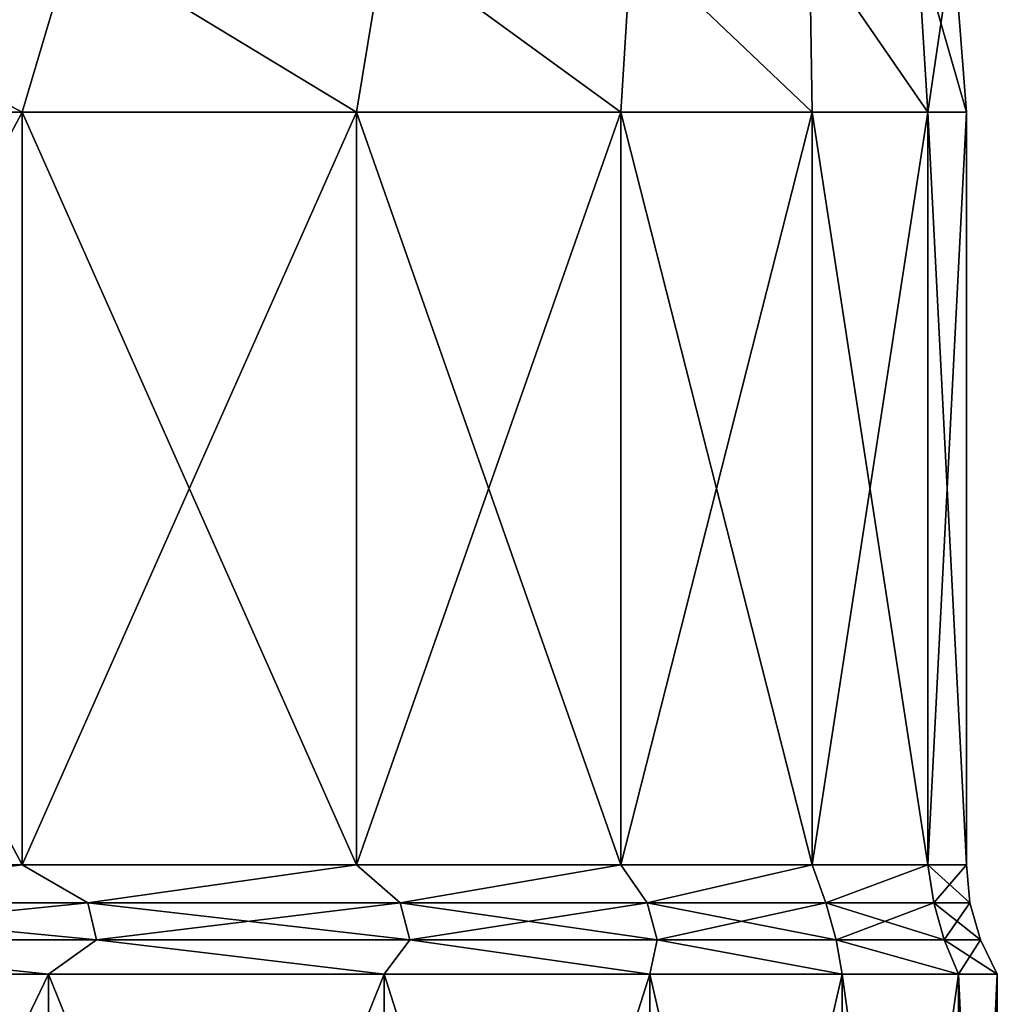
# Model space of a CAD drawing. Header units: millimetres. Extents: x -139 to 139, y -32 to 1264.
# Tile 245 of 256: x 85 to 100, y 1097 to 1113. Entities that reach past the tile are written whole.
import ezdxf

# ---------------------------------------------------------------- set-up
doc = ezdxf.new("R2010")
doc.units = ezdxf.units.MM
doc.header["$LTSCALE"] = 26.699852
for name, color, linetype in [('124', 7, 'CONTINUOUS'), ('125', 7, 'CONTINUOUS'), ('131', 7, 'CONTINUOUS'), ('132', 7, 'CONTINUOUS'), ('134', 7, 'CONTINUOUS'), ('135', 7, 'CONTINUOUS'), ('138', 7, 'CONTINUOUS'), ('139', 7, 'CONTINUOUS')]:
    doc.layers.add(name, color=color, linetype=linetype)

msp = doc.modelspace()

# ---------------------------------------------------------------- linework, layer by layer
at = {"layer": '124', "color": 7, "linetype": 'CONTINUOUS'}
for points in [[(84.969, 1084.026, 342.111), (78.457, 1084.026, 332.934), (84.969, 1097.562, 342.11), (84.969, 1084.026, 342.111)], [(84.969, 1097.562, 342.11), (78.457, 1084.026, 332.934), (78.457, 1097.562, 332.933), (84.969, 1097.562, 342.11)], [(90.413, 1084.026, 351.961), (84.969, 1084.026, 342.111), (90.412, 1097.562, 351.96), (90.413, 1084.026, 351.961)], [(90.412, 1097.562, 351.96), (84.969, 1084.026, 342.111), (84.969, 1097.562, 342.11), (90.412, 1097.562, 351.96)], [(94.719, 1097.562, 362.356), (90.413, 1084.026, 351.961), (90.412, 1097.562, 351.96), (94.719, 1097.562, 362.356)], [(94.719, 1084.026, 362.357), (90.413, 1084.026, 351.961), (94.719, 1097.562, 362.356), (94.719, 1084.026, 362.357)], [(97.834, 1084.026, 373.171), (94.719, 1084.026, 362.357), (97.834, 1097.562, 373.17), (97.834, 1084.026, 373.171)], [(97.834, 1097.562, 373.17), (94.719, 1084.026, 362.357), (94.719, 1097.562, 362.356), (97.834, 1097.562, 373.17)], [(99.719, 1084.026, 384.265), (97.834, 1084.026, 373.171), (99.719, 1097.562, 384.264), (99.719, 1084.026, 384.265)], [(99.719, 1097.562, 384.264), (97.834, 1084.026, 373.171), (97.834, 1097.562, 373.17), (99.719, 1097.562, 384.264)], [(100.35, 1084.026, 395.5), (99.719, 1084.026, 384.265), (100.35, 1097.562, 395.5), (100.35, 1084.026, 395.5)], [(100.35, 1097.562, 395.5), (99.719, 1084.026, 384.265), (99.719, 1097.562, 384.264), (100.35, 1097.562, 395.5)]]:
    msp.add_3dface(points, dxfattribs=at)
at = {"layer": '125', "color": 7, "linetype": 'CONTINUOUS'}
for points in [[(78.066, 1111.537, 333.244), (84.545, 1111.537, 342.376), (78.066, 1099.336, 333.245), (78.066, 1111.537, 333.244)], [(78.066, 1099.336, 333.245), (84.545, 1111.537, 342.376), (84.545, 1099.336, 342.377), (78.066, 1099.336, 333.245)], [(84.545, 1111.537, 342.376), (89.962, 1111.537, 352.176), (84.545, 1099.336, 342.377), (84.545, 1111.537, 342.376)], [(84.545, 1099.336, 342.377), (89.962, 1111.537, 352.176), (89.962, 1099.336, 352.177), (84.545, 1099.336, 342.377)], [(89.962, 1111.537, 352.176), (94.247, 1111.537, 362.521), (89.962, 1099.336, 352.177), (89.962, 1111.537, 352.176)], [(89.962, 1099.336, 352.177), (94.247, 1111.537, 362.521), (94.247, 1099.336, 362.522), (89.962, 1099.336, 352.177)], [(94.247, 1111.537, 362.521), (97.347, 1111.537, 373.281), (94.247, 1099.336, 362.522), (94.247, 1111.537, 362.521)], [(94.247, 1099.336, 362.522), (97.347, 1111.537, 373.281), (97.347, 1099.336, 373.281), (94.247, 1099.336, 362.522)], [(97.347, 1111.537, 373.281), (99.222, 1111.537, 384.32), (97.347, 1099.336, 373.281), (97.347, 1111.537, 373.281)], [(97.347, 1099.336, 373.281), (99.222, 1111.537, 384.32), (99.222, 1099.336, 384.32), (97.347, 1099.336, 373.281)], [(99.85, 1111.537, 395.5), (99.85, 1099.336, 395.5), (99.222, 1099.336, 384.32), (99.85, 1111.537, 395.5)], [(99.222, 1111.537, 384.32), (99.85, 1111.537, 395.5), (99.222, 1099.336, 384.32), (99.222, 1111.537, 384.32)]]:
    msp.add_3dface(points, dxfattribs=at)
at = {"layer": '131', "color": 7, "linetype": 'CONTINUOUS'}
for points in [[(78.457, 1084.026, 458.067), (84.969, 1084.026, 448.889), (78.457, 1097.562, 458.066), (78.457, 1084.026, 458.067)], [(78.457, 1097.562, 458.066), (84.969, 1084.026, 448.889), (84.969, 1097.562, 448.889), (78.457, 1097.562, 458.066)], [(84.969, 1084.026, 448.889), (90.412, 1084.026, 439.04), (84.969, 1097.562, 448.889), (84.969, 1084.026, 448.889)], [(84.969, 1097.562, 448.889), (90.412, 1084.026, 439.04), (90.413, 1097.562, 439.039), (84.969, 1097.562, 448.889)], [(90.412, 1084.026, 439.04), (94.719, 1084.026, 428.643), (90.413, 1097.562, 439.039), (90.412, 1084.026, 439.04)], [(90.413, 1097.562, 439.039), (94.719, 1084.026, 428.643), (94.719, 1097.562, 428.643), (90.413, 1097.562, 439.039)], [(94.719, 1084.026, 428.643), (97.834, 1084.026, 417.83), (94.719, 1097.562, 428.643), (94.719, 1084.026, 428.643)], [(94.719, 1097.562, 428.643), (97.834, 1084.026, 417.83), (97.834, 1097.562, 417.829), (94.719, 1097.562, 428.643)], [(97.834, 1084.026, 417.83), (99.719, 1084.026, 406.736), (97.834, 1097.562, 417.829), (97.834, 1084.026, 417.83)], [(97.834, 1097.562, 417.829), (99.719, 1084.026, 406.736), (99.719, 1097.562, 406.735), (97.834, 1097.562, 417.829)], [(100.35, 1084.026, 395.5), (100.35, 1097.562, 395.5), (99.719, 1097.562, 406.735), (100.35, 1084.026, 395.5)], [(99.719, 1084.026, 406.736), (100.35, 1084.026, 395.5), (99.719, 1097.562, 406.735), (99.719, 1084.026, 406.736)]]:
    msp.add_3dface(points, dxfattribs=at)
at = {"layer": '132', "color": 7, "linetype": 'CONTINUOUS'}
for points in [[(84.545, 1111.537, 448.623), (78.066, 1111.537, 457.755), (84.545, 1099.336, 448.623), (84.545, 1111.537, 448.623)], [(84.545, 1099.336, 448.623), (78.066, 1111.537, 457.755), (78.066, 1099.336, 457.755), (84.545, 1099.336, 448.623)], [(89.962, 1111.537, 438.823), (84.545, 1111.537, 448.623), (89.962, 1099.336, 438.823), (89.962, 1111.537, 438.823)], [(89.962, 1099.336, 438.823), (84.545, 1111.537, 448.623), (84.545, 1099.336, 448.623), (89.962, 1099.336, 438.823)], [(94.247, 1111.537, 428.478), (89.962, 1111.537, 438.823), (94.247, 1099.336, 428.478), (94.247, 1111.537, 428.478)], [(94.247, 1099.336, 428.478), (89.962, 1111.537, 438.823), (89.962, 1099.336, 438.823), (94.247, 1099.336, 428.478)], [(97.347, 1111.537, 417.719), (94.247, 1111.537, 428.478), (97.347, 1099.336, 417.719), (97.347, 1111.537, 417.719)], [(97.347, 1099.336, 417.719), (94.247, 1111.537, 428.478), (94.247, 1099.336, 428.478), (97.347, 1099.336, 417.719)], [(99.222, 1111.537, 406.68), (97.347, 1111.537, 417.719), (99.222, 1099.336, 406.68), (99.222, 1111.537, 406.68)], [(99.222, 1099.336, 406.68), (97.347, 1111.537, 417.719), (97.347, 1099.336, 417.719), (99.222, 1099.336, 406.68)], [(99.85, 1099.336, 395.5), (99.85, 1111.537, 395.5), (99.222, 1111.537, 406.68), (99.85, 1099.336, 395.5)], [(99.85, 1099.336, 395.5), (99.222, 1111.537, 406.68), (99.222, 1099.336, 406.68), (99.85, 1099.336, 395.5)]]:
    msp.add_3dface(points, dxfattribs=at)
at = {"layer": '134', "color": 7, "linetype": 'CONTINUOUS'}
for points in [[(78.066, 1111.537, 457.755), (84.545, 1111.537, 448.623), (79.317, 1114.323, 455.795), (78.066, 1111.537, 457.755)], [(84.545, 1111.537, 448.623), (85.371, 1114.323, 446.866), (79.317, 1114.323, 455.795), (84.545, 1111.537, 448.623)], [(84.545, 1111.537, 448.623), (89.962, 1111.537, 438.823), (85.371, 1114.323, 446.866), (84.545, 1111.537, 448.623)], [(89.962, 1111.537, 438.823), (90.425, 1114.323, 437.335), (85.371, 1114.323, 446.866), (89.962, 1111.537, 438.823)], [(89.962, 1111.537, 438.823), (94.247, 1111.537, 428.478), (90.425, 1114.323, 437.335), (89.962, 1111.537, 438.823)], [(94.247, 1111.537, 428.478), (94.418, 1114.323, 427.313), (90.425, 1114.323, 437.335), (94.247, 1111.537, 428.478)], [(94.247, 1111.537, 428.478), (97.347, 1111.537, 417.719), (94.418, 1114.323, 427.313), (94.247, 1111.537, 428.478)], [(97.347, 1111.537, 417.719), (97.304, 1114.323, 416.918), (94.418, 1114.323, 427.313), (97.347, 1111.537, 417.719)], [(97.347, 1111.537, 417.719), (99.222, 1111.537, 406.68), (97.304, 1114.323, 416.918), (97.347, 1111.537, 417.719)], [(99.222, 1111.537, 406.68), (99.049, 1114.323, 406.272), (97.304, 1114.323, 416.918), (99.222, 1111.537, 406.68)], [(99.222, 1111.537, 406.68), (99.85, 1111.537, 395.5), (99.049, 1114.323, 406.272), (99.222, 1111.537, 406.68)], [(99.85, 1111.537, 395.5), (99.633, 1114.323, 395.5), (99.049, 1114.323, 406.272), (99.85, 1111.537, 395.5)]]:
    msp.add_3dface(points, dxfattribs=at)
at = {"layer": '135', "color": 7, "linetype": 'CONTINUOUS'}
for points in [[(84.545, 1111.537, 342.376), (78.066, 1111.537, 333.244), (79.317, 1114.323, 335.205), (84.545, 1111.537, 342.376)], [(84.545, 1111.537, 342.376), (79.317, 1114.323, 335.205), (85.371, 1114.323, 344.134), (84.545, 1111.537, 342.376)], [(89.962, 1111.537, 352.176), (84.545, 1111.537, 342.376), (85.371, 1114.323, 344.134), (89.962, 1111.537, 352.176)], [(89.962, 1111.537, 352.176), (85.371, 1114.323, 344.134), (90.425, 1114.323, 353.665), (89.962, 1111.537, 352.176)], [(94.247, 1111.537, 362.521), (89.962, 1111.537, 352.176), (90.425, 1114.323, 353.665), (94.247, 1111.537, 362.521)], [(94.247, 1111.537, 362.521), (90.425, 1114.323, 353.665), (94.418, 1114.323, 363.687), (94.247, 1111.537, 362.521)], [(97.347, 1111.537, 373.281), (94.247, 1111.537, 362.521), (94.418, 1114.323, 363.687), (97.347, 1111.537, 373.281)], [(97.347, 1111.537, 373.281), (94.418, 1114.323, 363.687), (97.304, 1114.323, 374.082), (97.347, 1111.537, 373.281)], [(99.222, 1111.537, 384.32), (97.347, 1111.537, 373.281), (97.304, 1114.323, 374.082), (99.222, 1111.537, 384.32)], [(99.222, 1111.537, 384.32), (97.304, 1114.323, 374.082), (99.049, 1114.323, 384.728), (99.222, 1111.537, 384.32)], [(99.633, 1114.323, 395.5), (99.222, 1111.537, 384.32), (99.049, 1114.323, 384.728), (99.633, 1114.323, 395.5)], [(99.85, 1111.537, 395.5), (99.222, 1111.537, 384.32), (99.633, 1114.323, 395.5), (99.85, 1111.537, 395.5)]]:
    msp.add_3dface(points, dxfattribs=at)
at = {"layer": '138', "color": 7, "linetype": 'CONTINUOUS'}
for points in [[(78.066, 1099.336, 333.245), (84.545, 1099.336, 342.377), (79.535, 1098.718, 335.039), (78.066, 1099.336, 333.245)], [(84.545, 1099.336, 342.377), (85.606, 1098.718, 343.993), (79.535, 1098.718, 335.039), (84.545, 1099.336, 342.377)], [(84.545, 1099.336, 342.377), (89.962, 1099.336, 352.177), (85.606, 1098.718, 343.993), (84.545, 1099.336, 342.377)], [(89.962, 1099.336, 352.177), (90.673, 1098.718, 353.55), (85.606, 1098.718, 343.993), (89.962, 1099.336, 352.177)], [(89.962, 1099.336, 352.177), (94.247, 1099.336, 362.522), (90.673, 1098.718, 353.55), (89.962, 1099.336, 352.177)], [(94.247, 1099.336, 362.522), (94.677, 1098.718, 363.6), (90.673, 1098.718, 353.55), (94.247, 1099.336, 362.522)], [(94.247, 1099.336, 362.522), (97.347, 1099.336, 373.281), (94.677, 1098.718, 363.6), (94.247, 1099.336, 362.522)], [(97.347, 1099.336, 373.281), (97.571, 1098.718, 374.023), (94.677, 1098.718, 363.6), (97.347, 1099.336, 373.281)], [(97.347, 1099.336, 373.281), (99.222, 1099.336, 384.32), (97.571, 1098.718, 374.023), (97.347, 1099.336, 373.281)], [(99.222, 1099.336, 384.32), (99.321, 1098.718, 384.698), (97.571, 1098.718, 374.023), (99.222, 1099.336, 384.32)], [(99.222, 1099.336, 384.32), (99.85, 1099.336, 395.5), (99.321, 1098.718, 384.698), (99.222, 1099.336, 384.32)], [(99.85, 1099.336, 395.5), (99.907, 1098.718, 395.5), (99.321, 1098.718, 384.698), (99.85, 1099.336, 395.5)], [(85.606, 1098.718, 343.993), (79.669, 1098.119, 334.937), (79.535, 1098.718, 335.039), (85.606, 1098.718, 343.993)], [(85.75, 1098.119, 343.906), (79.669, 1098.119, 334.937), (85.606, 1098.718, 343.993), (85.75, 1098.119, 343.906)], [(90.673, 1098.718, 353.55), (85.75, 1098.119, 343.906), (85.606, 1098.718, 343.993), (90.673, 1098.718, 353.55)], [(90.826, 1098.119, 353.479), (85.75, 1098.119, 343.906), (90.673, 1098.718, 353.55), (90.826, 1098.119, 353.479)], [(94.677, 1098.718, 363.6), (90.826, 1098.119, 353.479), (90.673, 1098.718, 353.55), (94.677, 1098.718, 363.6)], [(94.837, 1098.119, 363.546), (90.826, 1098.119, 353.479), (94.677, 1098.718, 363.6), (94.837, 1098.119, 363.546)], [(97.571, 1098.718, 374.023), (94.837, 1098.119, 363.546), (94.677, 1098.718, 363.6), (97.571, 1098.718, 374.023)], [(97.736, 1098.119, 373.987), (94.837, 1098.119, 363.546), (97.571, 1098.718, 374.023), (97.736, 1098.119, 373.987)], [(99.321, 1098.718, 384.698), (97.736, 1098.119, 373.987), (97.571, 1098.718, 374.023), (99.321, 1098.718, 384.698)], [(99.489, 1098.119, 384.68), (97.736, 1098.119, 373.987), (99.321, 1098.718, 384.698), (99.489, 1098.119, 384.68)], [(99.907, 1098.718, 395.5), (99.489, 1098.119, 384.68), (99.321, 1098.718, 384.698), (99.907, 1098.718, 395.5)], [(100.076, 1098.119, 395.5), (99.489, 1098.119, 384.68), (99.907, 1098.718, 395.5), (100.076, 1098.119, 395.5)], [(84.969, 1097.562, 342.11), (78.457, 1097.562, 332.933), (79.669, 1098.119, 334.937), (84.969, 1097.562, 342.11)], [(85.75, 1098.119, 343.906), (84.969, 1097.562, 342.11), (79.669, 1098.119, 334.937), (85.75, 1098.119, 343.906)], [(90.412, 1097.562, 351.96), (84.969, 1097.562, 342.11), (85.75, 1098.119, 343.906), (90.412, 1097.562, 351.96)], [(90.826, 1098.119, 353.479), (90.412, 1097.562, 351.96), (85.75, 1098.119, 343.906), (90.826, 1098.119, 353.479)], [(94.719, 1097.562, 362.356), (90.412, 1097.562, 351.96), (90.826, 1098.119, 353.479), (94.719, 1097.562, 362.356)], [(94.837, 1098.119, 363.546), (94.719, 1097.562, 362.356), (90.826, 1098.119, 353.479), (94.837, 1098.119, 363.546)], [(97.834, 1097.562, 373.17), (94.719, 1097.562, 362.356), (94.837, 1098.119, 363.546), (97.834, 1097.562, 373.17)], [(97.736, 1098.119, 373.987), (97.834, 1097.562, 373.17), (94.837, 1098.119, 363.546), (97.736, 1098.119, 373.987)], [(99.719, 1097.562, 384.264), (97.834, 1097.562, 373.17), (97.736, 1098.119, 373.987), (99.719, 1097.562, 384.264)], [(99.489, 1098.119, 384.68), (99.719, 1097.562, 384.264), (97.736, 1098.119, 373.987), (99.489, 1098.119, 384.68)], [(100.076, 1098.119, 395.5), (99.719, 1097.562, 384.264), (99.489, 1098.119, 384.68), (100.076, 1098.119, 395.5)], [(100.35, 1097.562, 395.5), (99.719, 1097.562, 384.264), (100.076, 1098.119, 395.5), (100.35, 1097.562, 395.5)]]:
    msp.add_3dface(points, dxfattribs=at)
at = {"layer": '139', "color": 7, "linetype": 'CONTINUOUS'}
for points in [[(84.545, 1099.336, 448.623), (78.066, 1099.336, 457.755), (79.535, 1098.718, 455.961), (84.545, 1099.336, 448.623)], [(85.606, 1098.718, 447.007), (84.545, 1099.336, 448.623), (79.535, 1098.718, 455.961), (85.606, 1098.718, 447.007)], [(89.962, 1099.336, 438.823), (84.545, 1099.336, 448.623), (85.606, 1098.718, 447.007), (89.962, 1099.336, 438.823)], [(90.673, 1098.718, 437.45), (89.962, 1099.336, 438.823), (85.606, 1098.718, 447.007), (90.673, 1098.718, 437.45)], [(94.247, 1099.336, 428.478), (89.962, 1099.336, 438.823), (90.673, 1098.718, 437.45), (94.247, 1099.336, 428.478)], [(94.677, 1098.718, 427.4), (94.247, 1099.336, 428.478), (90.673, 1098.718, 437.45), (94.677, 1098.718, 427.4)], [(97.347, 1099.336, 417.719), (94.247, 1099.336, 428.478), (94.677, 1098.718, 427.4), (97.347, 1099.336, 417.719)], [(97.571, 1098.718, 416.977), (97.347, 1099.336, 417.719), (94.677, 1098.718, 427.4), (97.571, 1098.718, 416.977)], [(99.222, 1099.336, 406.68), (97.347, 1099.336, 417.719), (97.571, 1098.718, 416.977), (99.222, 1099.336, 406.68)], [(99.321, 1098.718, 406.302), (99.222, 1099.336, 406.68), (97.571, 1098.718, 416.977), (99.321, 1098.718, 406.302)], [(99.85, 1099.336, 395.5), (99.222, 1099.336, 406.68), (99.907, 1098.718, 395.5), (99.85, 1099.336, 395.5)], [(99.907, 1098.718, 395.5), (99.222, 1099.336, 406.68), (99.321, 1098.718, 406.302), (99.907, 1098.718, 395.5)], [(85.606, 1098.718, 447.007), (79.535, 1098.718, 455.961), (85.75, 1098.119, 447.094), (85.606, 1098.718, 447.007)], [(85.75, 1098.119, 447.094), (79.535, 1098.718, 455.961), (79.669, 1098.119, 456.063), (85.75, 1098.119, 447.094)], [(90.673, 1098.718, 437.45), (85.606, 1098.718, 447.007), (90.826, 1098.119, 437.521), (90.673, 1098.718, 437.45)], [(90.826, 1098.119, 437.521), (85.606, 1098.718, 447.007), (85.75, 1098.119, 447.094), (90.826, 1098.119, 437.521)], [(94.677, 1098.718, 427.4), (90.673, 1098.718, 437.45), (94.837, 1098.119, 427.454), (94.677, 1098.718, 427.4)], [(94.837, 1098.119, 427.454), (90.673, 1098.718, 437.45), (90.826, 1098.119, 437.521), (94.837, 1098.119, 427.454)], [(97.571, 1098.718, 416.977), (94.677, 1098.718, 427.4), (97.736, 1098.119, 417.013), (97.571, 1098.718, 416.977)], [(97.736, 1098.119, 417.013), (94.677, 1098.718, 427.4), (94.837, 1098.119, 427.454), (97.736, 1098.119, 417.013)], [(99.321, 1098.718, 406.302), (97.571, 1098.718, 416.977), (99.489, 1098.119, 406.32), (99.321, 1098.718, 406.302)], [(99.489, 1098.119, 406.32), (97.571, 1098.718, 416.977), (97.736, 1098.119, 417.013), (99.489, 1098.119, 406.32)], [(100.076, 1098.119, 395.5), (99.907, 1098.718, 395.5), (99.321, 1098.718, 406.302), (100.076, 1098.119, 395.5)], [(100.076, 1098.119, 395.5), (99.321, 1098.718, 406.302), (99.489, 1098.119, 406.32), (100.076, 1098.119, 395.5)], [(78.457, 1097.562, 458.066), (84.969, 1097.562, 448.889), (79.669, 1098.119, 456.063), (78.457, 1097.562, 458.066)], [(84.969, 1097.562, 448.889), (85.75, 1098.119, 447.094), (79.669, 1098.119, 456.063), (84.969, 1097.562, 448.889)], [(84.969, 1097.562, 448.889), (90.413, 1097.562, 439.039), (85.75, 1098.119, 447.094), (84.969, 1097.562, 448.889)], [(90.413, 1097.562, 439.039), (90.826, 1098.119, 437.521), (85.75, 1098.119, 447.094), (90.413, 1097.562, 439.039)], [(90.413, 1097.562, 439.039), (94.719, 1097.562, 428.643), (90.826, 1098.119, 437.521), (90.413, 1097.562, 439.039)], [(94.719, 1097.562, 428.643), (94.837, 1098.119, 427.454), (90.826, 1098.119, 437.521), (94.719, 1097.562, 428.643)], [(94.719, 1097.562, 428.643), (97.834, 1097.562, 417.829), (94.837, 1098.119, 427.454), (94.719, 1097.562, 428.643)], [(97.834, 1097.562, 417.829), (97.736, 1098.119, 417.013), (94.837, 1098.119, 427.454), (97.834, 1097.562, 417.829)], [(97.834, 1097.562, 417.829), (99.719, 1097.562, 406.735), (97.736, 1098.119, 417.013), (97.834, 1097.562, 417.829)], [(99.719, 1097.562, 406.735), (99.489, 1098.119, 406.32), (97.736, 1098.119, 417.013), (99.719, 1097.562, 406.735)], [(99.719, 1097.562, 406.735), (100.35, 1097.562, 395.5), (99.489, 1098.119, 406.32), (99.719, 1097.562, 406.735)], [(100.35, 1097.562, 395.5), (100.076, 1098.119, 395.5), (99.489, 1098.119, 406.32), (100.35, 1097.562, 395.5)]]:
    msp.add_3dface(points, dxfattribs=at)

doc.saveas('drawing.dxf')
